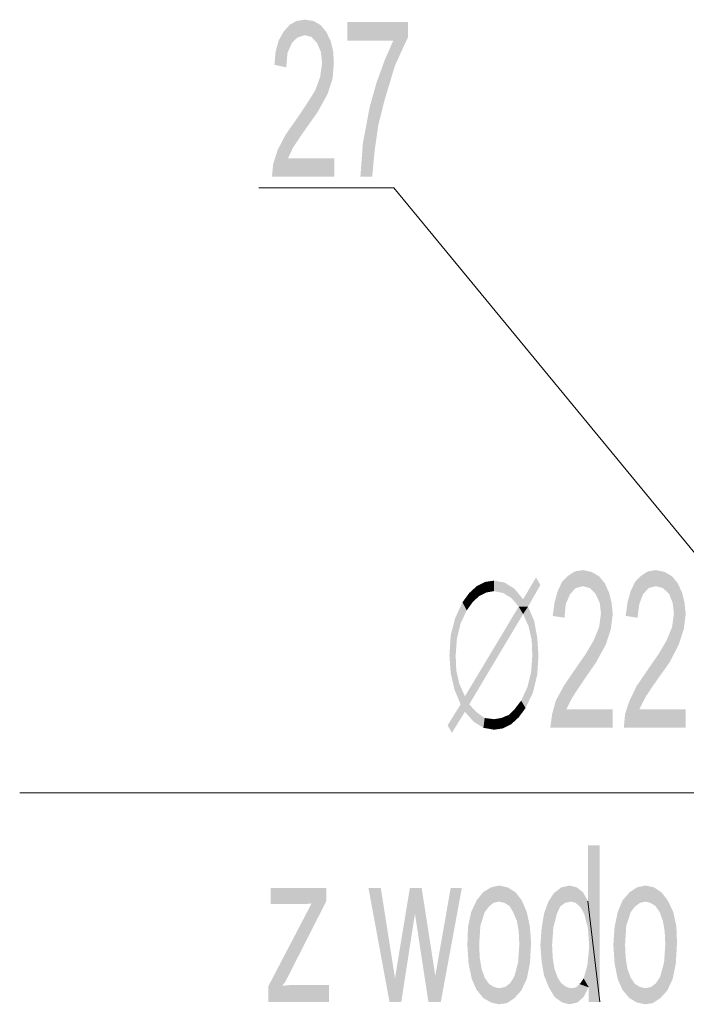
# Model space of a CAD drawing. Header units: millimetres. Extents: x -2626 to 2068, y -6169 to 7214.
# Tile 100 of 144: x -808 to -722, y -4507 to -4379. Entities that reach past the tile are written whole.
import ezdxf

# ---------------------------------------------------------------- set-up
doc = ezdxf.new("R2010")
doc.units = ezdxf.units.MM
doc.layers.get('0').update_dxf_attribs({"color": 252})

msp = doc.modelspace()

# ---------------------------------------------------------------- hatches: boundary and pattern name
h = msp.add_hatch(color=7)
h.dxf.hatch_style = 2
h.paths.add_polyline_path([(-767.33, -4399.41), (-775.45, -4399.41), (-775.29, -4397.72), (-774.72, -4395.95), (-773.68, -4393.94), (-771.99, -4391.53), (-770.87, -4389.85), (-769.82, -4388.16), (-769.18, -4386.39), (-768.94, -4384.62), (-769.1, -4383.18), (-769.58, -4382.05), (-770.31, -4381.25), (-771.19, -4381.01), (-772.15, -4381.33), (-772.88, -4382.05), (-773.44, -4383.34), (-773.6, -4385.19), (-775.13, -4384.86), (-774.97, -4383.1), (-774.56, -4381.65), (-773.92, -4380.53), (-773.12, -4379.64), (-772.23, -4379.16), (-771.19, -4379), (-770.06, -4379.16), (-769.1, -4379.72), (-768.38, -4380.61), (-767.81, -4381.81), (-767.49, -4383.18), (-767.41, -4384.62), (-767.57, -4386.63), (-768.22, -4388.64), (-769.5, -4390.97), (-771.59, -4393.94), (-772.72, -4395.63), (-773.36, -4397), (-767.33, -4397)])
h = msp.add_hatch(color=7)
h.dxf.hatch_style = 2
h.paths.add_polyline_path([(-757.77, -4381.25), (-759.46, -4384.94), (-760.82, -4389.44), (-761.63, -4392.66), (-762.11, -4396.03), (-762.43, -4399.41), (-763.96, -4399.41), (-763.64, -4395.07), (-762.75, -4390.33), (-761.87, -4387.19), (-760.82, -4384.3), (-759.7, -4381.73), (-765.64, -4381.73), (-765.64, -4379.32), (-757.77, -4379.32)])
h = msp.add_hatch(color=7)
h.dxf.hatch_style = 2
h.paths.add_polyline_path([(-742.82, -4454.29), (-741.14, -4451.48), (-740.57, -4452.44)])
h = msp.add_hatch(color=7)
h.dxf.hatch_style = 2
h.paths.add_polyline_path([(-731.17, -4471), (-739.29, -4471), (-739.05, -4469.24), (-738.57, -4467.47), (-737.52, -4465.54), (-735.83, -4463.05), (-734.71, -4461.44), (-733.66, -4459.67), (-732.94, -4457.91), (-732.7, -4456.14), (-732.86, -4454.77), (-733.42, -4453.57), (-734.15, -4452.84), (-735.03, -4452.6), (-735.99, -4452.84), (-736.72, -4453.65), (-737.28, -4454.93), (-737.44, -4456.7), (-738.97, -4456.46), (-738.73, -4454.69), (-738.32, -4453.24), (-737.76, -4452.04), (-736.96, -4451.24), (-736.08, -4450.67), (-735.03, -4450.51), (-733.91, -4450.75), (-732.94, -4451.32), (-732.22, -4452.2), (-731.66, -4453.41), (-731.33, -4454.69), (-731.17, -4456.22), (-731.41, -4458.15), (-732.06, -4460.16), (-733.34, -4462.49), (-735.43, -4465.54), (-736.48, -4467.15), (-737.2, -4468.59), (-731.17, -4468.59)])
h = msp.add_hatch(color=7)
h.dxf.hatch_style = 2
h.paths.add_polyline_path([(-721.69, -4471), (-729.73, -4471), (-729.57, -4469.24), (-729, -4467.47), (-728.04, -4465.54), (-726.35, -4463.05), (-725.23, -4461.44), (-724.18, -4459.67), (-723.46, -4457.91), (-723.22, -4456.14), (-723.38, -4454.77), (-723.86, -4453.57), (-724.66, -4452.84), (-725.55, -4452.6), (-726.51, -4452.84), (-727.24, -4453.65), (-727.72, -4454.93), (-727.96, -4456.7), (-729.49, -4456.46), (-729.25, -4454.69), (-728.84, -4453.24), (-728.28, -4452.04), (-727.48, -4451.24), (-726.59, -4450.67), (-725.55, -4450.51), (-724.42, -4450.75), (-723.46, -4451.32), (-722.74, -4452.2), (-722.17, -4453.41), (-721.85, -4454.69), (-721.69, -4456.22), (-721.93, -4458.15), (-722.58, -4460.16), (-723.78, -4462.49), (-725.95, -4465.54), (-727, -4467.15), (-727.72, -4468.59), (-721.69, -4468.59)])
h = msp.add_hatch(color=7)
h.dxf.hatch_style = 2
h.paths.add_polyline_path([(-749.82, -4453.49), (-748.85, -4452.6), (-748.53, -4453.89)])
h = msp.add_hatch(color=7)
h.dxf.hatch_style = 2
h.paths.add_polyline_path([(-748.85, -4452.6), (-747.73, -4452.04), (-747.57, -4453.41)])
h = msp.add_hatch(color=7)
h.dxf.hatch_style = 2
h.paths.add_polyline_path([(-748.85, -4452.6), (-747.57, -4453.41), (-748.53, -4453.89)])
h = msp.add_hatch(color=7)
h.dxf.hatch_style = 2
h.paths.add_polyline_path([(-747.73, -4452.04), (-746.6, -4451.88), (-746.6, -4453.24)])
h = msp.add_hatch(color=7)
h.dxf.hatch_style = 2
h.paths.add_polyline_path([(-747.73, -4452.04), (-746.6, -4453.24), (-747.57, -4453.41)])
h = msp.add_hatch(color=7)
h.dxf.hatch_style = 2
h.paths.add_polyline_path([(-746.6, -4451.88), (-745.24, -4452.12), (-745.4, -4453.49)])
h = msp.add_hatch(color=7)
h.dxf.hatch_style = 2
h.paths.add_polyline_path([(-746.6, -4451.88), (-745.4, -4453.49), (-746.6, -4453.24)])
h = msp.add_hatch(color=7)
h.dxf.hatch_style = 2
h.paths.add_polyline_path([(-745.24, -4452.12), (-744.35, -4454.13), (-745.4, -4453.49)])
h = msp.add_hatch(color=7)
h.dxf.hatch_style = 2
h.paths.add_polyline_path([(-745.24, -4452.12), (-743.95, -4452.92), (-744.35, -4454.13)])
h = msp.add_hatch(color=7)
h.dxf.hatch_style = 2
h.paths.add_polyline_path([(-743.95, -4452.92), (-743.39, -4455.25), (-744.35, -4454.13)])
h = msp.add_hatch(color=7)
h.dxf.hatch_style = 2
h.paths.add_polyline_path([(-743.95, -4452.92), (-742.82, -4454.29), (-743.39, -4455.25)])
h = msp.add_hatch(color=7)
h.dxf.hatch_style = 2
h.paths.add_polyline_path([(-740.57, -4452.44), (-743.39, -4455.25), (-742.82, -4454.29)])
h = msp.add_hatch(color=7)
h.dxf.hatch_style = 2
h.paths.add_polyline_path([(-743.39, -4455.25), (-740.57, -4452.44), (-742.18, -4455.25)])
h = msp.add_hatch(color=7)
h.dxf.hatch_style = 2
h.paths.add_polyline_path([(-750.7, -4454.69), (-749.82, -4453.49), (-749.33, -4454.61)])
h = msp.add_hatch(color=7)
h.dxf.hatch_style = 2
h.paths.add_polyline_path([(-749.82, -4453.49), (-748.53, -4453.89), (-749.33, -4454.61)])
h = msp.add_hatch(color=7)
h.dxf.hatch_style = 2
h.paths.add_polyline_path([(-751.66, -4456.78), (-750.7, -4454.69), (-750.14, -4455.74)])
h = msp.add_hatch(color=7)
h.dxf.hatch_style = 2
h.paths.add_polyline_path([(-750.7, -4454.69), (-749.33, -4454.61), (-750.14, -4455.74)])
h = msp.add_hatch(color=7)
h.dxf.hatch_style = 2
h.paths.add_polyline_path([(-750.38, -4466.9), (-743.39, -4455.25), (-742.82, -4456.22)])
h = msp.add_hatch(color=7)
h.dxf.hatch_style = 2
h.paths.add_polyline_path([(-743.39, -4455.25), (-742.18, -4455.25), (-742.82, -4456.22)])
h = msp.add_hatch(color=7)
h.dxf.hatch_style = 2
h.paths.add_polyline_path([(-742.18, -4455.25), (-742.1, -4457.83), (-742.82, -4456.22)])
h = msp.add_hatch(color=7)
h.dxf.hatch_style = 2
h.paths.add_polyline_path([(-742.18, -4455.25), (-741.38, -4457.1), (-742.1, -4457.83)])
h = msp.add_hatch(color=7)
h.dxf.hatch_style = 2
h.paths.add_polyline_path([(-752.23, -4459.03), (-751.66, -4456.78), (-750.94, -4457.42)])
h = msp.add_hatch(color=7)
h.dxf.hatch_style = 2
h.paths.add_polyline_path([(-751.66, -4456.78), (-750.14, -4455.74), (-750.94, -4457.42)])
h = msp.add_hatch(color=7)
h.dxf.hatch_style = 2
h.paths.add_polyline_path([(-750.38, -4466.9), (-742.82, -4456.22), (-749.82, -4467.95)])
h = msp.add_hatch(color=7)
h.dxf.hatch_style = 2
h.paths.add_polyline_path([(-752.23, -4459.03), (-750.94, -4457.42), (-751.42, -4459.43)])
h = msp.add_hatch(color=7)
h.dxf.hatch_style = 2
h.paths.add_polyline_path([(-741.38, -4457.1), (-741.7, -4459.59), (-742.1, -4457.83)])
h = msp.add_hatch(color=7)
h.dxf.hatch_style = 2
h.paths.add_polyline_path([(-741.38, -4457.1), (-740.98, -4459.27), (-741.7, -4459.59)])
h = msp.add_hatch(color=7)
h.dxf.hatch_style = 2
h.paths.add_polyline_path([(-752.39, -4461.6), (-752.23, -4459.03), (-751.42, -4459.43)])
h = msp.add_hatch(color=7)
h.dxf.hatch_style = 2
h.paths.add_polyline_path([(-740.98, -4459.27), (-741.62, -4461.6), (-741.7, -4459.59)])
h = msp.add_hatch(color=7)
h.dxf.hatch_style = 2
h.paths.add_polyline_path([(-740.98, -4459.27), (-740.82, -4461.6), (-741.62, -4461.6)])
h = msp.add_hatch(color=7)
h.dxf.hatch_style = 2
h.paths.add_polyline_path([(-752.39, -4461.6), (-751.42, -4459.43), (-751.58, -4461.6)])
h = msp.add_hatch(color=7)
h.dxf.hatch_style = 2
h.paths.add_polyline_path([(-752.23, -4463.85), (-752.39, -4461.6), (-751.58, -4461.6)])
h = msp.add_hatch(color=7)
h.dxf.hatch_style = 2
h.paths.add_polyline_path([(-752.23, -4463.85), (-751.58, -4461.6), (-751.5, -4463.53)])
h = msp.add_hatch(color=7)
h.dxf.hatch_style = 2
h.paths.add_polyline_path([(-741.78, -4463.77), (-741.62, -4461.6), (-740.82, -4461.6)])
h = msp.add_hatch(color=7)
h.dxf.hatch_style = 2
h.paths.add_polyline_path([(-741.78, -4463.77), (-740.82, -4461.6), (-740.98, -4464.09)])
h = msp.add_hatch(color=7)
h.dxf.hatch_style = 2
h.paths.add_polyline_path([(-751.74, -4466.02), (-752.23, -4463.85), (-751.5, -4463.53)])
h = msp.add_hatch(color=7)
h.dxf.hatch_style = 2
h.paths.add_polyline_path([(-751.74, -4466.02), (-751.5, -4463.53), (-751.1, -4465.3)])
h = msp.add_hatch(color=7)
h.dxf.hatch_style = 2
h.paths.add_polyline_path([(-740.98, -4464.09), (-742.26, -4465.7), (-741.78, -4463.77)])
h = msp.add_hatch(color=7)
h.dxf.hatch_style = 2
h.paths.add_polyline_path([(-740.98, -4464.09), (-741.54, -4466.42), (-742.26, -4465.7)])
h = msp.add_hatch(color=7)
h.dxf.hatch_style = 2
h.paths.add_polyline_path([(-751.1, -4465.3), (-750.94, -4467.95), (-751.74, -4466.02)])
h = msp.add_hatch(color=7)
h.dxf.hatch_style = 2
h.paths.add_polyline_path([(-751.1, -4465.3), (-750.38, -4466.9), (-750.38, -4468.91)])
h = msp.add_hatch(color=7)
h.dxf.hatch_style = 2
h.paths.add_polyline_path([(-751.1, -4465.3), (-750.38, -4468.91), (-750.94, -4467.95)])
h = msp.add_hatch(color=7)
h.dxf.hatch_style = 2
h.paths.add_polyline_path([(-741.54, -4466.42), (-743.07, -4467.47), (-742.26, -4465.7)])
h = msp.add_hatch(color=7)
h.dxf.hatch_style = 2
h.paths.add_polyline_path([(-750.38, -4468.91), (-750.38, -4466.9), (-749.82, -4467.95)])
h = msp.add_hatch(color=7)
h.dxf.hatch_style = 2
h.paths.add_polyline_path([(-741.54, -4466.42), (-742.5, -4468.43), (-743.07, -4467.47)])
h = msp.add_hatch(color=7)
h.dxf.hatch_style = 2
h.paths.add_polyline_path([(-750.38, -4468.91), (-752.63, -4470.68), (-750.94, -4467.95)])
h = msp.add_hatch(color=7)
h.dxf.hatch_style = 2
h.paths.add_polyline_path([(-749.25, -4470.2), (-750.38, -4468.91), (-749.82, -4467.95)])
h = msp.add_hatch(color=7)
h.dxf.hatch_style = 2
h.paths.add_polyline_path([(-749.25, -4470.2), (-749.82, -4467.95), (-748.85, -4468.99)])
h = msp.add_hatch(color=7)
h.dxf.hatch_style = 2
h.paths.add_polyline_path([(-742.5, -4468.43), (-743.87, -4468.51), (-743.07, -4467.47)])
h = msp.add_hatch(color=7)
h.dxf.hatch_style = 2
h.paths.add_polyline_path([(-750.38, -4468.91), (-752.07, -4471.65), (-752.63, -4470.68)])
h = msp.add_hatch(color=7)
h.dxf.hatch_style = 2
h.paths.add_polyline_path([(-747.97, -4471), (-749.25, -4470.2), (-748.85, -4468.99)])
h = msp.add_hatch(color=7)
h.dxf.hatch_style = 2
h.paths.add_polyline_path([(-747.97, -4471), (-748.85, -4468.99), (-747.81, -4469.72)])
h = msp.add_hatch(color=7)
h.dxf.hatch_style = 2
h.paths.add_polyline_path([(-744.35, -4470.52), (-745.64, -4469.72), (-744.67, -4469.32)])
h = msp.add_hatch(color=7)
h.dxf.hatch_style = 2
h.paths.add_polyline_path([(-743.39, -4469.64), (-744.67, -4469.32), (-743.87, -4468.51)])
h = msp.add_hatch(color=7)
h.dxf.hatch_style = 2
h.paths.add_polyline_path([(-743.39, -4469.64), (-744.35, -4470.52), (-744.67, -4469.32)])
h = msp.add_hatch(color=7)
h.dxf.hatch_style = 2
h.paths.add_polyline_path([(-742.5, -4468.43), (-743.39, -4469.64), (-743.87, -4468.51)])
h = msp.add_hatch(color=7)
h.dxf.hatch_style = 2
h.paths.add_polyline_path([(-746.6, -4471.24), (-747.97, -4471), (-747.81, -4469.72)])
h = msp.add_hatch(color=7)
h.dxf.hatch_style = 2
h.paths.add_polyline_path([(-746.6, -4471.24), (-747.81, -4469.72), (-746.6, -4469.88)])
h = msp.add_hatch(color=7)
h.dxf.hatch_style = 2
h.paths.add_polyline_path([(-745.48, -4471.08), (-746.6, -4469.88), (-745.64, -4469.72)])
h = msp.add_hatch(color=7)
h.dxf.hatch_style = 2
h.paths.add_polyline_path([(-745.48, -4471.08), (-746.6, -4471.24), (-746.6, -4469.88)])
h = msp.add_hatch(color=7)
h.dxf.hatch_style = 2
h.paths.add_polyline_path([(-744.35, -4470.52), (-745.48, -4471.08), (-745.64, -4469.72)])
h = msp.add_hatch(color=7)
h.dxf.hatch_style = 2
h.paths.add_polyline_path([(-734.39, -4493.5), (-734.39, -4486.27), (-732.86, -4486.27)])
h = msp.add_hatch(color=7)
h.dxf.hatch_style = 2
h.paths.add_polyline_path([(-734.39, -4493.5), (-732.86, -4486.27), (-732.86, -4506.6)])
h = msp.add_hatch(color=7)
h.dxf.hatch_style = 2
h.paths.add_polyline_path([(-768.06, -4506.6), (-775.93, -4506.6), (-775.93, -4504.59), (-770.31, -4493.82), (-771.19, -4493.9), (-771.99, -4493.9), (-775.61, -4493.9), (-775.61, -4491.81), (-768.38, -4491.81), (-768.38, -4493.5), (-773.12, -4502.82), (-773.36, -4503.3), (-773.84, -4504.19), (-774, -4504.35), (-774.08, -4504.51), (-773.2, -4504.43), (-772.15, -4504.43), (-768.06, -4504.43)])
h = msp.add_hatch(color=7)
h.dxf.hatch_style = 2
h.paths.add_polyline_path([(-750.78, -4491.81), (-753.51, -4506.6), (-755.12, -4506.6), (-756.48, -4497.76), (-756.48, -4497.6), (-756.57, -4497.2), (-756.65, -4496.56), (-756.81, -4495.59), (-756.81, -4495.27), (-756.89, -4495.27), (-758.65, -4506.6), (-760.18, -4506.6), (-762.91, -4491.81), (-761.31, -4491.81), (-759.46, -4503.55), (-759.14, -4501.54), (-757.53, -4491.81), (-756, -4491.81), (-754.8, -4499.53), (-754.4, -4502.1), (-754.23, -4503.22), (-752.23, -4491.81)])
h = msp.add_hatch(color=7)
h.dxf.hatch_style = 2
h.paths.add_polyline_path([(-749.57, -4494.95), (-748.85, -4493.42), (-748.05, -4492.38)])
h = msp.add_hatch(color=7)
h.dxf.hatch_style = 2
h.paths.add_polyline_path([(-749.57, -4494.95), (-748.05, -4492.38), (-747.81, -4494.95)])
h = msp.add_hatch(color=7)
h.dxf.hatch_style = 2
h.paths.add_polyline_path([(-748.05, -4492.38), (-747, -4491.73), (-745.96, -4491.49)])
h = msp.add_hatch(color=7)
h.dxf.hatch_style = 2
h.paths.add_polyline_path([(-748.05, -4492.38), (-745.96, -4491.49), (-745.96, -4493.58)])
h = msp.add_hatch(color=7)
h.dxf.hatch_style = 2
h.paths.add_polyline_path([(-748.05, -4492.38), (-747.24, -4494.22), (-747.81, -4494.95)])
h = msp.add_hatch(color=7)
h.dxf.hatch_style = 2
h.paths.add_polyline_path([(-748.05, -4492.38), (-746.68, -4493.74), (-747.24, -4494.22)])
h = msp.add_hatch(color=7)
h.dxf.hatch_style = 2
h.paths.add_polyline_path([(-748.05, -4492.38), (-745.96, -4493.58), (-746.68, -4493.74)])
h = msp.add_hatch(color=7)
h.dxf.hatch_style = 2
h.paths.add_polyline_path([(-745.96, -4491.49), (-744.83, -4491.73), (-743.79, -4492.38)])
h = msp.add_hatch(color=7)
h.dxf.hatch_style = 2
h.paths.add_polyline_path([(-745.96, -4491.49), (-743.79, -4492.38), (-745.24, -4493.74)])
h = msp.add_hatch(color=7)
h.dxf.hatch_style = 2
h.paths.add_polyline_path([(-745.96, -4491.49), (-745.24, -4493.74), (-745.96, -4493.58)])
h = msp.add_hatch(color=7)
h.dxf.hatch_style = 2
h.paths.add_polyline_path([(-743.79, -4492.38), (-744.59, -4494.14), (-745.24, -4493.74)])
h = msp.add_hatch(color=7)
h.dxf.hatch_style = 2
h.paths.add_polyline_path([(-743.79, -4492.38), (-744.11, -4494.95), (-744.59, -4494.14)])
h = msp.add_hatch(color=7)
h.dxf.hatch_style = 2
h.paths.add_polyline_path([(-743.79, -4492.38), (-742.99, -4493.42), (-744.11, -4494.95)])
h = msp.add_hatch(color=7)
h.dxf.hatch_style = 2
h.paths.add_polyline_path([(-740.41, -4497.04), (-739.53, -4493.58), (-738.81, -4492.46)])
h = msp.add_hatch(color=7)
h.dxf.hatch_style = 2
h.paths.add_polyline_path([(-740.41, -4497.04), (-738.81, -4492.46), (-738.41, -4495.11)])
h = msp.add_hatch(color=7)
h.dxf.hatch_style = 2
h.paths.add_polyline_path([(-738.81, -4492.46), (-737.84, -4491.73), (-736.8, -4491.49)])
h = msp.add_hatch(color=7)
h.dxf.hatch_style = 2
h.paths.add_polyline_path([(-738.81, -4492.46), (-736.8, -4491.49), (-735.83, -4491.73)])
h = msp.add_hatch(color=7)
h.dxf.hatch_style = 2
h.paths.add_polyline_path([(-738.81, -4492.46), (-735.83, -4491.73), (-736.64, -4493.58)])
h = msp.add_hatch(color=7)
h.dxf.hatch_style = 2
h.paths.add_polyline_path([(-738.81, -4492.46), (-738, -4494.22), (-738.41, -4495.11)])
h = msp.add_hatch(color=7)
h.dxf.hatch_style = 2
h.paths.add_polyline_path([(-738.81, -4492.46), (-737.36, -4493.74), (-738, -4494.22)])
h = msp.add_hatch(color=7)
h.dxf.hatch_style = 2
h.paths.add_polyline_path([(-738.81, -4492.46), (-736.64, -4493.58), (-737.36, -4493.74)])
h = msp.add_hatch(color=7)
h.dxf.hatch_style = 2
h.paths.add_polyline_path([(-735.83, -4491.73), (-735.99, -4493.74), (-736.64, -4493.58)])
h = msp.add_hatch(color=7)
h.dxf.hatch_style = 2
h.paths.add_polyline_path([(-735.83, -4491.73), (-735.03, -4492.38), (-735.99, -4493.74)])
h = msp.add_hatch(color=7)
h.dxf.hatch_style = 2
h.paths.add_polyline_path([(-735.03, -4492.38), (-735.35, -4494.31), (-735.99, -4493.74)])
h = msp.add_hatch(color=7)
h.dxf.hatch_style = 2
h.paths.add_polyline_path([(-735.03, -4492.38), (-734.39, -4493.5), (-735.35, -4494.31)])
h = msp.add_hatch(color=7)
h.dxf.hatch_style = 2
h.paths.add_polyline_path([(-730.53, -4494.95), (-729.89, -4493.42), (-729, -4492.38)])
h = msp.add_hatch(color=7)
h.dxf.hatch_style = 2
h.paths.add_polyline_path([(-730.53, -4494.95), (-729, -4492.38), (-728.84, -4494.95)])
h = msp.add_hatch(color=7)
h.dxf.hatch_style = 2
h.paths.add_polyline_path([(-729, -4492.38), (-728.04, -4491.73), (-726.91, -4491.49)])
h = msp.add_hatch(color=7)
h.dxf.hatch_style = 2
h.paths.add_polyline_path([(-729, -4492.38), (-726.91, -4491.49), (-726.91, -4493.58)])
h = msp.add_hatch(color=7)
h.dxf.hatch_style = 2
h.paths.add_polyline_path([(-729, -4492.38), (-728.28, -4494.22), (-728.84, -4494.95)])
h = msp.add_hatch(color=7)
h.dxf.hatch_style = 2
h.paths.add_polyline_path([(-729, -4492.38), (-727.64, -4493.74), (-728.28, -4494.22)])
h = msp.add_hatch(color=7)
h.dxf.hatch_style = 2
h.paths.add_polyline_path([(-729, -4492.38), (-726.91, -4493.58), (-727.64, -4493.74)])
h = msp.add_hatch(color=7)
h.dxf.hatch_style = 2
h.paths.add_polyline_path([(-726.91, -4491.49), (-725.79, -4491.73), (-724.83, -4492.38)])
h = msp.add_hatch(color=7)
h.dxf.hatch_style = 2
h.paths.add_polyline_path([(-726.91, -4491.49), (-724.83, -4492.38), (-726.27, -4493.74)])
h = msp.add_hatch(color=7)
h.dxf.hatch_style = 2
h.paths.add_polyline_path([(-726.91, -4491.49), (-726.27, -4493.74), (-726.91, -4493.58)])
h = msp.add_hatch(color=7)
h.dxf.hatch_style = 2
h.paths.add_polyline_path([(-724.83, -4492.38), (-725.63, -4494.14), (-726.27, -4493.74)])
h = msp.add_hatch(color=7)
h.dxf.hatch_style = 2
h.paths.add_polyline_path([(-724.83, -4492.38), (-725.07, -4494.95), (-725.63, -4494.14)])
h = msp.add_hatch(color=7)
h.dxf.hatch_style = 2
h.paths.add_polyline_path([(-724.83, -4492.38), (-724.02, -4493.42), (-725.07, -4494.95)])
h = msp.add_hatch(color=7)
h.dxf.hatch_style = 2
h.paths.add_polyline_path([(-742.99, -4493.42), (-743.63, -4496.07), (-744.11, -4494.95)])
h = msp.add_hatch(color=7)
h.dxf.hatch_style = 2
h.paths.add_polyline_path([(-742.99, -4493.42), (-742.34, -4494.95), (-743.63, -4496.07)])
h = msp.add_hatch(color=7)
h.dxf.hatch_style = 2
h.paths.add_polyline_path([(-740.41, -4497.04), (-740.09, -4495.11), (-739.53, -4493.58)])
h = msp.add_hatch(color=7)
h.dxf.hatch_style = 2
h.paths.add_polyline_path([(-734.39, -4493.5), (-734.87, -4495.19), (-735.35, -4494.31)])
h = msp.add_hatch(color=7)
h.dxf.hatch_style = 2
h.paths.add_polyline_path([(-734.39, -4493.5), (-734.39, -4497.04), (-734.87, -4495.19)])
h = msp.add_hatch(color=7)
h.dxf.hatch_style = 2
h.paths.add_polyline_path([(-734.39, -4493.5), (-734.23, -4499.45), (-734.39, -4497.04)])
h = msp.add_hatch(color=7)
h.dxf.hatch_style = 2
h.paths.add_polyline_path([(-734.23, -4499.45), (-734.39, -4493.5), (-732.86, -4506.6)])
h = msp.add_hatch(color=7)
h.dxf.hatch_style = 2
h.paths.add_polyline_path([(-724.02, -4493.42), (-724.66, -4496.07), (-725.07, -4494.95)])
h = msp.add_hatch(color=7)
h.dxf.hatch_style = 2
h.paths.add_polyline_path([(-724.02, -4493.42), (-723.3, -4494.95), (-724.66, -4496.07)])
h = msp.add_hatch(color=7)
h.dxf.hatch_style = 2
h.paths.add_polyline_path([(-750.06, -4499.21), (-749.98, -4496.88), (-749.57, -4494.95)])
h = msp.add_hatch(color=7)
h.dxf.hatch_style = 2
h.paths.add_polyline_path([(-750.06, -4499.21), (-749.57, -4494.95), (-748.37, -4496.72)])
h = msp.add_hatch(color=7)
h.dxf.hatch_style = 2
h.paths.add_polyline_path([(-749.57, -4494.95), (-747.81, -4494.95), (-748.37, -4496.72)])
h = msp.add_hatch(color=7)
h.dxf.hatch_style = 2
h.paths.add_polyline_path([(-742.34, -4494.95), (-743.39, -4497.44), (-743.63, -4496.07)])
h = msp.add_hatch(color=7)
h.dxf.hatch_style = 2
h.paths.add_polyline_path([(-742.34, -4494.95), (-741.94, -4496.8), (-743.39, -4497.44)])
h = msp.add_hatch(color=7)
h.dxf.hatch_style = 2
h.paths.add_polyline_path([(-740.41, -4497.04), (-738.41, -4495.11), (-738.89, -4496.96)])
h = msp.add_hatch(color=7)
h.dxf.hatch_style = 2
h.paths.add_polyline_path([(-731.09, -4499.21), (-730.93, -4496.88), (-730.53, -4494.95)])
h = msp.add_hatch(color=7)
h.dxf.hatch_style = 2
h.paths.add_polyline_path([(-731.09, -4499.21), (-730.53, -4494.95), (-729.41, -4496.72)])
h = msp.add_hatch(color=7)
h.dxf.hatch_style = 2
h.paths.add_polyline_path([(-730.53, -4494.95), (-728.84, -4494.95), (-729.41, -4496.72)])
h = msp.add_hatch(color=7)
h.dxf.hatch_style = 2
h.paths.add_polyline_path([(-723.3, -4494.95), (-724.42, -4497.44), (-724.66, -4496.07)])
h = msp.add_hatch(color=7)
h.dxf.hatch_style = 2
h.paths.add_polyline_path([(-723.3, -4494.95), (-722.9, -4496.8), (-724.42, -4497.44)])
h = msp.add_hatch(color=7)
h.dxf.hatch_style = 2
h.paths.add_polyline_path([(-750.06, -4499.21), (-748.37, -4496.72), (-748.53, -4499.21)])
h = msp.add_hatch(color=7)
h.dxf.hatch_style = 2
h.paths.add_polyline_path([(-741.94, -4496.8), (-743.31, -4499.13), (-743.39, -4497.44)])
h = msp.add_hatch(color=7)
h.dxf.hatch_style = 2
h.paths.add_polyline_path([(-741.94, -4496.8), (-741.78, -4498.97), (-743.31, -4499.13)])
h = msp.add_hatch(color=7)
h.dxf.hatch_style = 2
h.paths.add_polyline_path([(-740.57, -4499.21), (-740.41, -4497.04), (-738.89, -4496.96)])
h = msp.add_hatch(color=7)
h.dxf.hatch_style = 2
h.paths.add_polyline_path([(-740.57, -4499.21), (-738.89, -4496.96), (-739.05, -4499.21)])
h = msp.add_hatch(color=7)
h.dxf.hatch_style = 2
h.paths.add_polyline_path([(-731.09, -4499.21), (-729.41, -4496.72), (-729.57, -4499.21)])
h = msp.add_hatch(color=7)
h.dxf.hatch_style = 2
h.paths.add_polyline_path([(-722.9, -4496.8), (-724.34, -4499.13), (-724.42, -4497.44)])
h = msp.add_hatch(color=7)
h.dxf.hatch_style = 2
h.paths.add_polyline_path([(-722.9, -4496.8), (-722.82, -4498.97), (-724.34, -4499.13)])
h = msp.add_hatch(color=7)
h.dxf.hatch_style = 2
h.paths.add_polyline_path([(-741.78, -4498.97), (-741.94, -4501.62), (-743.47, -4501.46)])
h = msp.add_hatch(color=7)
h.dxf.hatch_style = 2
h.paths.add_polyline_path([(-741.78, -4498.97), (-743.47, -4501.46), (-743.31, -4499.13)])
h = msp.add_hatch(color=7)
h.dxf.hatch_style = 2
h.paths.add_polyline_path([(-722.82, -4498.97), (-722.98, -4501.62), (-724.5, -4501.46)])
h = msp.add_hatch(color=7)
h.dxf.hatch_style = 2
h.paths.add_polyline_path([(-722.82, -4498.97), (-724.5, -4501.46), (-724.34, -4499.13)])
h = msp.add_hatch(color=7)
h.dxf.hatch_style = 2
h.paths.add_polyline_path([(-749.9, -4501.62), (-750.06, -4499.21), (-748.53, -4499.21)])
h = msp.add_hatch(color=7)
h.dxf.hatch_style = 2
h.paths.add_polyline_path([(-749.9, -4501.62), (-748.53, -4499.21), (-748.45, -4500.89)])
h = msp.add_hatch(color=7)
h.dxf.hatch_style = 2
h.paths.add_polyline_path([(-740.41, -4501.38), (-740.57, -4499.21), (-739.05, -4499.21)])
h = msp.add_hatch(color=7)
h.dxf.hatch_style = 2
h.paths.add_polyline_path([(-740.41, -4501.38), (-739.05, -4499.21), (-738.97, -4500.89)])
h = msp.add_hatch(color=7)
h.dxf.hatch_style = 2
h.paths.add_polyline_path([(-732.86, -4506.6), (-734.47, -4501.86), (-734.23, -4499.45)])
h = msp.add_hatch(color=7)
h.dxf.hatch_style = 2
h.paths.add_polyline_path([(-730.93, -4501.62), (-731.09, -4499.21), (-729.57, -4499.21)])
h = msp.add_hatch(color=7)
h.dxf.hatch_style = 2
h.paths.add_polyline_path([(-730.93, -4501.62), (-729.57, -4499.21), (-729.49, -4500.89)])
h = msp.add_hatch(color=7)
h.dxf.hatch_style = 2
h.paths.add_polyline_path([(-749.49, -4503.63), (-749.9, -4501.62), (-748.45, -4500.89)])
h = msp.add_hatch(color=7)
h.dxf.hatch_style = 2
h.paths.add_polyline_path([(-749.49, -4503.63), (-748.45, -4500.89), (-748.21, -4502.34)])
h = msp.add_hatch(color=7)
h.dxf.hatch_style = 2
h.paths.add_polyline_path([(-741.94, -4501.62), (-743.95, -4503.3), (-743.47, -4501.46)])
h = msp.add_hatch(color=7)
h.dxf.hatch_style = 2
h.paths.add_polyline_path([(-740.09, -4503.22), (-740.41, -4501.38), (-738.97, -4500.89)])
h = msp.add_hatch(color=7)
h.dxf.hatch_style = 2
h.paths.add_polyline_path([(-740.09, -4503.22), (-738.97, -4500.89), (-738.73, -4502.34)])
h = msp.add_hatch(color=7)
h.dxf.hatch_style = 2
h.paths.add_polyline_path([(-730.53, -4503.63), (-730.93, -4501.62), (-729.49, -4500.89)])
h = msp.add_hatch(color=7)
h.dxf.hatch_style = 2
h.paths.add_polyline_path([(-730.53, -4503.63), (-729.49, -4500.89), (-729.25, -4502.34)])
h = msp.add_hatch(color=7)
h.dxf.hatch_style = 2
h.paths.add_polyline_path([(-722.98, -4501.62), (-724.99, -4503.3), (-724.5, -4501.46)])
h = msp.add_hatch(color=7)
h.dxf.hatch_style = 2
h.paths.add_polyline_path([(-748.85, -4505.07), (-749.49, -4503.63), (-748.21, -4502.34)])
h = msp.add_hatch(color=7)
h.dxf.hatch_style = 2
h.paths.add_polyline_path([(-748.85, -4505.07), (-748.21, -4502.34), (-747.81, -4503.47)])
h = msp.add_hatch(color=7)
h.dxf.hatch_style = 2
h.paths.add_polyline_path([(-741.94, -4501.62), (-743.07, -4505.15), (-743.95, -4503.3)])
h = msp.add_hatch(color=7)
h.dxf.hatch_style = 2
h.paths.add_polyline_path([(-741.94, -4501.62), (-742.34, -4503.63), (-743.07, -4505.15)])
h = msp.add_hatch(color=7)
h.dxf.hatch_style = 2
h.paths.add_polyline_path([(-739.45, -4504.75), (-740.09, -4503.22), (-738.73, -4502.34)])
h = msp.add_hatch(color=7)
h.dxf.hatch_style = 2
h.paths.add_polyline_path([(-739.45, -4504.75), (-738.73, -4502.34), (-738.32, -4503.47)])
h = msp.add_hatch(color=7)
h.dxf.hatch_style = 2
h.paths.add_polyline_path([(-732.86, -4506.6), (-734.95, -4503.55), (-734.47, -4501.86)])
h = msp.add_hatch(color=7)
h.dxf.hatch_style = 2
h.paths.add_polyline_path([(-729.89, -4505.07), (-730.53, -4503.63), (-729.25, -4502.34)])
h = msp.add_hatch(color=7)
h.dxf.hatch_style = 2
h.paths.add_polyline_path([(-729.89, -4505.07), (-729.25, -4502.34), (-728.84, -4503.47)])
h = msp.add_hatch(color=7)
h.dxf.hatch_style = 2
h.paths.add_polyline_path([(-722.98, -4501.62), (-724.1, -4505.15), (-724.99, -4503.3)])
h = msp.add_hatch(color=7)
h.dxf.hatch_style = 2
h.paths.add_polyline_path([(-722.98, -4501.62), (-723.38, -4503.63), (-724.1, -4505.15)])
h = msp.add_hatch(color=7)
h.dxf.hatch_style = 2
h.paths.add_polyline_path([(-747.97, -4506.12), (-748.85, -4505.07), (-747.81, -4503.47)])
h = msp.add_hatch(color=7)
h.dxf.hatch_style = 2
h.paths.add_polyline_path([(-747.97, -4506.12), (-747.81, -4503.47), (-747.24, -4504.27)])
h = msp.add_hatch(color=7)
h.dxf.hatch_style = 2
h.paths.add_polyline_path([(-743.07, -4505.15), (-744.51, -4504.19), (-743.95, -4503.3)])
h = msp.add_hatch(color=7)
h.dxf.hatch_style = 2
h.paths.add_polyline_path([(-738.73, -4505.96), (-739.45, -4504.75), (-738.32, -4503.47)])
h = msp.add_hatch(color=7)
h.dxf.hatch_style = 2
h.paths.add_polyline_path([(-738.73, -4505.96), (-738.32, -4503.47), (-737.84, -4504.19)])
h = msp.add_hatch(color=7)
h.dxf.hatch_style = 2
h.paths.add_polyline_path([(-734.31, -4504.67), (-735.43, -4504.27), (-734.95, -4503.55)])
h = msp.add_hatch(color=7)
h.dxf.hatch_style = 2
h.paths.add_polyline_path([(-732.86, -4506.6), (-734.31, -4504.67), (-734.95, -4503.55)])
h = msp.add_hatch(color=7)
h.dxf.hatch_style = 2
h.paths.add_polyline_path([(-729, -4506.12), (-729.89, -4505.07), (-728.84, -4503.47)])
h = msp.add_hatch(color=7)
h.dxf.hatch_style = 2
h.paths.add_polyline_path([(-729, -4506.12), (-728.84, -4503.47), (-728.28, -4504.27)])
h = msp.add_hatch(color=7)
h.dxf.hatch_style = 2
h.paths.add_polyline_path([(-724.1, -4505.15), (-725.55, -4504.19), (-724.99, -4503.3)])
h = msp.add_hatch(color=7)
h.dxf.hatch_style = 2
h.paths.add_polyline_path([(-747.97, -4506.12), (-747.24, -4504.27), (-746.6, -4504.67)])
h = msp.add_hatch(color=7)
h.dxf.hatch_style = 2
h.paths.add_polyline_path([(-746.6, -4504.67), (-747, -4506.68), (-747.97, -4506.12)])
h = msp.add_hatch(color=7)
h.dxf.hatch_style = 2
h.paths.add_polyline_path([(-746.6, -4504.67), (-745.96, -4506.92), (-747, -4506.68)])
h = msp.add_hatch(color=7)
h.dxf.hatch_style = 2
h.paths.add_polyline_path([(-746.6, -4504.67), (-745.96, -4504.83), (-745.96, -4506.92)])
h = msp.add_hatch(color=7)
h.dxf.hatch_style = 2
h.paths.add_polyline_path([(-743.95, -4506.12), (-745.96, -4504.83), (-745.15, -4504.67)])
h = msp.add_hatch(color=7)
h.dxf.hatch_style = 2
h.paths.add_polyline_path([(-743.95, -4506.12), (-745.96, -4506.92), (-745.96, -4504.83)])
h = msp.add_hatch(color=7)
h.dxf.hatch_style = 2
h.paths.add_polyline_path([(-743.07, -4505.15), (-745.15, -4504.67), (-744.51, -4504.19)])
h = msp.add_hatch(color=7)
h.dxf.hatch_style = 2
h.paths.add_polyline_path([(-743.07, -4505.15), (-743.95, -4506.12), (-745.15, -4504.67)])
h = msp.add_hatch(color=7)
h.dxf.hatch_style = 2
h.paths.add_polyline_path([(-737.76, -4506.68), (-738.73, -4505.96), (-737.84, -4504.19)])
h = msp.add_hatch(color=7)
h.dxf.hatch_style = 2
h.paths.add_polyline_path([(-737.76, -4506.68), (-737.84, -4504.19), (-737.2, -4504.67)])
h = msp.add_hatch(color=7)
h.dxf.hatch_style = 2
h.paths.add_polyline_path([(-737.2, -4504.67), (-736.8, -4506.92), (-737.76, -4506.68)])
h = msp.add_hatch(color=7)
h.dxf.hatch_style = 2
h.paths.add_polyline_path([(-737.2, -4504.67), (-736.64, -4504.83), (-735.75, -4506.68)])
h = msp.add_hatch(color=7)
h.dxf.hatch_style = 2
h.paths.add_polyline_path([(-737.2, -4504.67), (-735.75, -4506.68), (-736.8, -4506.92)])
h = msp.add_hatch(color=7)
h.dxf.hatch_style = 2
h.paths.add_polyline_path([(-734.95, -4505.96), (-736.64, -4504.83), (-735.99, -4504.75)])
h = msp.add_hatch(color=7)
h.dxf.hatch_style = 2
h.paths.add_polyline_path([(-734.95, -4505.96), (-735.75, -4506.68), (-736.64, -4504.83)])
h = msp.add_hatch(color=7)
h.dxf.hatch_style = 2
h.paths.add_polyline_path([(-735.99, -4504.75), (-735.43, -4504.27), (-734.31, -4504.67)])
h = msp.add_hatch(color=7)
h.dxf.hatch_style = 2
h.paths.add_polyline_path([(-735.99, -4504.75), (-734.31, -4504.67), (-734.95, -4505.96)])
h = msp.add_hatch(color=7)
h.dxf.hatch_style = 2
h.paths.add_polyline_path([(-732.86, -4506.6), (-734.31, -4506.6), (-734.31, -4504.67)])
h = msp.add_hatch(color=7)
h.dxf.hatch_style = 2
h.paths.add_polyline_path([(-729, -4506.12), (-728.28, -4504.27), (-727.64, -4504.67)])
h = msp.add_hatch(color=7)
h.dxf.hatch_style = 2
h.paths.add_polyline_path([(-727.64, -4504.67), (-728.04, -4506.68), (-729, -4506.12)])
h = msp.add_hatch(color=7)
h.dxf.hatch_style = 2
h.paths.add_polyline_path([(-727.64, -4504.67), (-726.91, -4506.92), (-728.04, -4506.68)])
h = msp.add_hatch(color=7)
h.dxf.hatch_style = 2
h.paths.add_polyline_path([(-727.64, -4504.67), (-726.91, -4504.83), (-726.91, -4506.92)])
h = msp.add_hatch(color=7)
h.dxf.hatch_style = 2
h.paths.add_polyline_path([(-724.99, -4506.12), (-726.91, -4504.83), (-726.19, -4504.67)])
h = msp.add_hatch(color=7)
h.dxf.hatch_style = 2
h.paths.add_polyline_path([(-724.99, -4506.12), (-726.91, -4506.92), (-726.91, -4504.83)])
h = msp.add_hatch(color=7)
h.dxf.hatch_style = 2
h.paths.add_polyline_path([(-724.1, -4505.15), (-726.19, -4504.67), (-725.55, -4504.19)])
h = msp.add_hatch(color=7)
h.dxf.hatch_style = 2
h.paths.add_polyline_path([(-724.1, -4505.15), (-724.99, -4506.12), (-726.19, -4504.67)])
h = msp.add_hatch(color=7)
h.dxf.hatch_style = 2
h.paths.add_polyline_path([(-743.95, -4506.12), (-744.91, -4506.76), (-745.96, -4506.92)])
h = msp.add_hatch(color=7)
h.dxf.hatch_style = 2
h.paths.add_polyline_path([(-724.99, -4506.12), (-725.95, -4506.76), (-726.91, -4506.92)])

# ---------------------------------------------------------------- linework, layer by layer
at = {"color": 7, "lineweight": 0}
for points in [[(-777.14, -4400.85), (-759.62, -4400.85)], [(-759.62, -4400.85), (-695.98, -4478.07)]]:
    msp.add_lwpolyline(points, dxfattribs=at)
at = {"color": 3, "lineweight": 0, "true_color": 0x00ff00}
msp.add_lwpolyline([(-532.78, -4479.44), (-808.23, -4479.44)], dxfattribs=at)
at = {"color": 7, "lineweight": 0}
for points in [[(-732.86, -4506.6), (-734.39, -4493.5)], [(-735.43, -4504.27), (-734.31, -4504.67)]]:
    msp.add_lwpolyline(points, close=True, dxfattribs=at)

doc.saveas('drawing.dxf')
